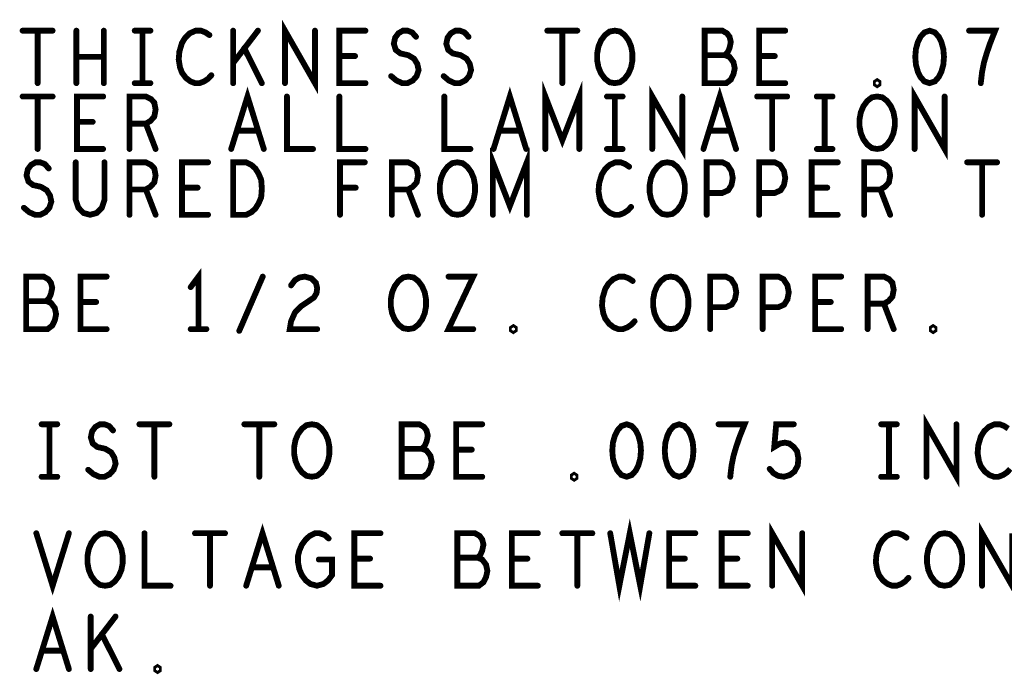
# Model space of a CAD drawing. Extents: x -1 to 10.1, y -2.5 to 8.
# Tile 32 of 38: x 7.3 to 8.4, y 2.3 to 3.1. Entities that reach past the tile are written whole.
import ezdxf

# ---------------------------------------------------------------- set-up
doc = ezdxf.new("R2010")
doc.units = 0
doc.layers.get('0').update_dxf_attribs({"color": 3, "linetype": 'CONTINUOUS'})

# ---------------------------------------------------------------- blocks, each defined once
blk = doc.blocks.new('PAD_R1')
at = {"const_width": 0.5}
blk.add_lwpolyline([(0.25, 0, 1), (-0.25, 0, 1)], format="xyb", close=True, dxfattribs=at)

msp = doc.modelspace()

# ---------------------------------------------------------------- linework, layer by layer
at = {"const_width": 0.007}
for points in [[(7.57714, 3.01311), (7.57714, 3.07611), (7.61318, 3.01311), (7.61318, 3.07611)], [(7.26214, 3.07611), (7.29818, 3.07611)], [(7.28016, 3.07611), (7.28016, 3.01311)], [(7.32671, 3.01311), (7.32671, 3.07611)], [(7.35961, 3.07611), (7.35961, 3.01311)], [(7.39676, 3.07611), (7.41556, 3.07611)], [(7.40616, 3.07611), (7.40616, 3.01311)], [(7.48639, 3.07086), (7.48169, 3.07401), (7.47621, 3.07611), (7.46994, 3.07611), (7.46289, 3.07296), (7.45741, 3.06771), (7.45349, 3.06141), (7.45036, 3.05091), (7.44958, 3.04146), (7.45114, 3.03201), (7.45349, 3.02571), (7.45819, 3.01941), (7.46368, 3.01521), (7.46916, 3.01311), (7.47464, 3.01311), (7.48013, 3.01521), (7.48483, 3.01836), (7.48874, 3.02256)], [(7.51493, 3.01311), (7.51493, 3.07611)], [(7.54469, 3.07611), (7.51493, 3.03726)], [(7.67383, 3.01311), (7.64249, 3.01311), (7.64249, 3.07611), (7.67383, 3.07611)], [(7.70471, 3.02151), (7.71098, 3.01626), (7.71803, 3.01311), (7.72429, 3.01311), (7.73056, 3.01626), (7.73526, 3.02151), (7.73761, 3.02886), (7.73604, 3.03621), (7.73213, 3.04251), (7.72508, 3.04671), (7.71568, 3.04881), (7.71019, 3.05301), (7.70784, 3.06036), (7.70941, 3.06771), (7.71333, 3.07296), (7.71881, 3.07611), (7.72429, 3.07611), (7.72978, 3.07401), (7.73448, 3.06876)], [(7.76771, 3.02151), (7.77398, 3.01626), (7.78103, 3.01311), (7.78729, 3.01311), (7.79356, 3.01626), (7.79826, 3.02151), (7.80061, 3.02886), (7.79904, 3.03621), (7.79513, 3.04251), (7.78808, 3.04671), (7.77868, 3.04881), (7.77319, 3.05301), (7.77084, 3.06036), (7.77241, 3.06771), (7.77633, 3.07296), (7.78181, 3.07611), (7.78729, 3.07611), (7.79278, 3.07401), (7.79748, 3.06876)], [(7.89214, 3.07611), (7.92818, 3.07611)], [(7.91016, 3.07611), (7.91016, 3.01311)], [(8.10543, 3.04671), (8.10856, 3.04986), (8.11091, 3.05511), (8.11248, 3.06246), (8.11091, 3.06876), (8.10778, 3.07296), (8.10229, 3.07611), (8.08114, 3.07611), (8.08114, 3.01311), (8.10699, 3.01311), (8.11248, 3.01731), (8.11561, 3.02361), (8.11718, 3.03096), (8.11561, 3.03831), (8.11091, 3.04461), (8.10543, 3.04671), (8.08114, 3.04671)], [(8.17783, 3.01311), (8.14649, 3.01311), (8.14649, 3.07611), (8.17783, 3.07611)], [(8.41259, 3.01311), (8.41416, 3.02676), (8.41651, 3.03831), (8.41964, 3.04881), (8.42356, 3.06036), (8.42983, 3.07611), (8.39849, 3.07611)], [(7.54939, 3.01311), (7.52824, 3.05511)], [(7.35961, 3.04461), (7.32671, 3.04461)], [(7.66129, 3.04566), (7.64249, 3.04566)], [(8.16529, 3.04566), (8.14649, 3.04566)], [(7.39676, 3.01311), (7.41556, 3.01311)], [(7.88979, 2.93411), (7.88979, 2.99711), (7.91016, 2.94461), (7.93053, 2.99711), (7.93053, 2.93411)], [(7.51258, 2.93411), (7.53216, 2.99711), (7.55174, 2.93411)], [(7.82758, 2.93411), (7.84716, 2.99711), (7.86674, 2.93411)], [(8.01814, 2.93411), (8.01814, 2.99711), (8.05418, 2.93411), (8.05418, 2.99711)], [(8.07958, 2.93411), (8.09916, 2.99711), (8.11874, 2.93411)], [(8.33314, 2.93411), (8.33314, 2.99711), (8.36918, 2.93411), (8.36918, 2.99711)], [(7.26214, 2.99711), (7.29818, 2.99711)], [(7.28016, 2.99711), (7.28016, 2.93411)], [(7.35883, 2.93411), (7.32749, 2.93411), (7.32749, 2.99711), (7.35883, 2.99711)], [(7.39049, 2.93411), (7.39049, 2.99711), (7.41008, 2.99711), (7.41634, 2.99396), (7.42026, 2.98976), (7.42183, 2.98136), (7.42026, 2.97296), (7.41556, 2.96771), (7.41008, 2.96456), (7.39049, 2.96456)], [(7.57949, 2.99711), (7.57949, 2.93411), (7.61083, 2.93411)], [(7.64249, 2.99711), (7.64249, 2.93411), (7.67383, 2.93411)], [(7.76849, 2.99711), (7.76849, 2.93411), (7.79983, 2.93411)], [(7.96376, 2.99711), (7.98256, 2.99711)], [(7.97316, 2.99711), (7.97316, 2.93411)], [(8.14414, 2.99711), (8.18018, 2.99711)], [(8.16216, 2.99711), (8.16216, 2.93411)], [(8.21576, 2.99711), (8.23456, 2.99711)], [(8.22516, 2.99711), (8.22516, 2.93411)], [(7.34629, 2.96666), (7.32749, 2.96666)], [(7.41008, 2.96456), (7.42183, 2.93411)], [(7.54469, 2.95616), (7.51963, 2.95616)], [(7.85969, 2.95616), (7.83463, 2.95616)], [(8.11169, 2.95616), (8.08663, 2.95616)], [(7.82679, 2.85511), (7.82679, 2.91811), (7.84716, 2.86561), (7.86753, 2.91811), (7.86753, 2.85511)], [(7.96376, 2.93411), (7.98256, 2.93411)], [(8.21576, 2.93411), (8.23456, 2.93411)], [(7.26371, 2.86351), (7.26998, 2.85826), (7.27703, 2.85511), (7.28329, 2.85511), (7.28956, 2.85826), (7.29426, 2.86351), (7.29661, 2.87086), (7.29504, 2.87821), (7.29113, 2.88451), (7.28408, 2.88871), (7.27468, 2.89081), (7.26919, 2.89501), (7.26684, 2.90236), (7.26841, 2.90971), (7.27233, 2.91496), (7.27781, 2.91811), (7.28329, 2.91811), (7.28878, 2.91601), (7.29348, 2.91076)], [(7.32593, 2.91811), (7.32593, 2.87296), (7.32906, 2.86351), (7.33533, 2.85721), (7.34316, 2.85511), (7.35099, 2.85721), (7.35726, 2.86351), (7.36039, 2.87296), (7.36039, 2.91811)], [(7.39049, 2.85511), (7.39049, 2.91811), (7.41008, 2.91811), (7.41634, 2.91496), (7.42026, 2.91076), (7.42183, 2.90236), (7.42026, 2.89396), (7.41556, 2.88871), (7.41008, 2.88556), (7.39049, 2.88556)], [(7.48483, 2.85511), (7.45349, 2.85511), (7.45349, 2.91811), (7.48483, 2.91811)], [(7.64328, 2.85511), (7.64328, 2.91811), (7.67304, 2.91811)], [(7.70549, 2.85511), (7.70549, 2.91811), (7.72508, 2.91811), (7.73134, 2.91496), (7.73526, 2.91076), (7.73683, 2.90236), (7.73526, 2.89396), (7.73056, 2.88871), (7.72508, 2.88556), (7.70549, 2.88556)], [(7.99039, 2.91286), (7.98569, 2.91601), (7.98021, 2.91811), (7.97394, 2.91811), (7.96689, 2.91496), (7.96141, 2.90971), (7.95749, 2.90341), (7.95436, 2.89291), (7.95358, 2.88346), (7.95514, 2.87401), (7.95749, 2.86771), (7.96219, 2.86141), (7.96768, 2.85721), (7.97316, 2.85511), (7.97864, 2.85511), (7.98413, 2.85721), (7.98883, 2.86036), (7.99274, 2.86456)], [(8.08349, 2.85511), (8.08349, 2.91811), (8.10229, 2.91811), (8.10856, 2.91496), (8.11326, 2.90761), (8.11483, 2.89921), (8.11326, 2.89081), (8.10934, 2.88451), (8.10229, 2.88136), (8.08349, 2.88136)], [(8.14649, 2.85511), (8.14649, 2.91811), (8.16529, 2.91811), (8.17156, 2.91496), (8.17626, 2.90761), (8.17783, 2.89921), (8.17626, 2.89081), (8.17234, 2.88451), (8.16529, 2.88136), (8.14649, 2.88136)], [(8.24083, 2.85511), (8.20949, 2.85511), (8.20949, 2.91811), (8.24083, 2.91811)], [(8.27249, 2.85511), (8.27249, 2.91811), (8.29208, 2.91811), (8.29834, 2.91496), (8.30226, 2.91076), (8.30383, 2.90236), (8.30226, 2.89396), (8.29756, 2.88871), (8.29208, 2.88556), (8.27249, 2.88556)], [(8.39614, 2.91811), (8.43218, 2.91811)], [(8.41416, 2.91811), (8.41416, 2.85511)], [(7.41008, 2.88556), (7.42183, 2.85511)], [(7.47229, 2.88766), (7.45349, 2.88766)], [(7.66208, 2.88766), (7.64328, 2.88766)], [(7.72508, 2.88556), (7.73683, 2.85511)], [(8.22829, 2.88766), (8.20949, 2.88766)], [(8.29208, 2.88556), (8.30383, 2.85511)], [(7.47336, 2.71791), (7.47336, 2.78091), (7.46396, 2.76831)], [(7.29063, 2.75151), (7.29376, 2.75466), (7.29611, 2.75991), (7.29768, 2.76726), (7.29611, 2.77356), (7.29298, 2.77776), (7.28749, 2.78091), (7.26634, 2.78091), (7.26634, 2.71791), (7.29219, 2.71791), (7.29768, 2.72211), (7.30081, 2.72841), (7.30238, 2.73576), (7.30081, 2.74311), (7.29611, 2.74941), (7.29063, 2.75151), (7.26634, 2.75151)], [(7.36303, 2.71791), (7.33169, 2.71791), (7.33169, 2.78091), (7.36303, 2.78091)], [(7.52226, 2.71581), (7.55046, 2.78091)], [(7.58448, 2.77041), (7.58918, 2.77671), (7.59466, 2.77986), (7.60093, 2.78091), (7.60876, 2.77881), (7.61424, 2.77356), (7.61581, 2.76726), (7.61503, 2.76096), (7.61189, 2.75571), (7.59623, 2.74521), (7.58918, 2.73786), (7.58448, 2.72736), (7.58291, 2.71791), (7.61581, 2.71791)], [(7.77348, 2.78091), (7.80324, 2.78091), (7.77348, 2.71791), (7.80324, 2.71791)], [(7.99459, 2.77566), (7.98989, 2.77881), (7.98441, 2.78091), (7.97814, 2.78091), (7.97109, 2.77776), (7.96561, 2.77251), (7.96169, 2.76621), (7.95856, 2.75571), (7.95778, 2.74626), (7.95934, 2.73681), (7.96169, 2.73051), (7.96639, 2.72421), (7.97188, 2.72001), (7.97736, 2.71791), (7.98284, 2.71791), (7.98833, 2.72001), (7.99303, 2.72316), (7.99694, 2.72736)], [(8.08769, 2.71791), (8.08769, 2.78091), (8.10649, 2.78091), (8.11276, 2.77776), (8.11746, 2.77041), (8.11903, 2.76201), (8.11746, 2.75361), (8.11354, 2.74731), (8.10649, 2.74416), (8.08769, 2.74416)], [(8.15069, 2.71791), (8.15069, 2.78091), (8.16949, 2.78091), (8.17576, 2.77776), (8.18046, 2.77041), (8.18203, 2.76201), (8.18046, 2.75361), (8.17654, 2.74731), (8.16949, 2.74416), (8.15069, 2.74416)], [(8.24503, 2.71791), (8.21369, 2.71791), (8.21369, 2.78091), (8.24503, 2.78091)], [(8.27669, 2.71791), (8.27669, 2.78091), (8.29628, 2.78091), (8.30254, 2.77776), (8.30646, 2.77356), (8.30803, 2.76516), (8.30646, 2.75676), (8.30176, 2.75151), (8.29628, 2.74836), (8.27669, 2.74836)], [(7.35049, 2.75046), (7.33169, 2.75046)], [(8.23249, 2.75046), (8.21369, 2.75046)], [(8.29628, 2.74836), (8.30803, 2.71791)], [(7.46396, 2.71791), (7.48276, 2.71791)], [(8.34734, 2.54067), (8.34734, 2.60367), (8.38338, 2.54067), (8.38338, 2.60367)], [(7.28496, 2.60367), (7.30376, 2.60367)], [(7.29436, 2.60367), (7.29436, 2.54067)], [(7.34091, 2.54907), (7.34718, 2.54382), (7.35423, 2.54067), (7.36049, 2.54067), (7.36676, 2.54382), (7.37146, 2.54907), (7.37381, 2.55642), (7.37224, 2.56377), (7.36833, 2.57007), (7.36128, 2.57427), (7.35188, 2.57637), (7.34639, 2.58057), (7.34404, 2.58792), (7.34561, 2.59527), (7.34953, 2.60052), (7.35501, 2.60367), (7.36049, 2.60367), (7.36598, 2.60157), (7.37068, 2.59632)], [(7.40234, 2.60367), (7.43838, 2.60367)], [(7.42036, 2.60367), (7.42036, 2.54067)], [(7.52834, 2.60367), (7.56438, 2.60367)], [(7.54636, 2.60367), (7.54636, 2.54067)], [(7.74163, 2.57427), (7.74476, 2.57742), (7.74711, 2.58267), (7.74868, 2.59002), (7.74711, 2.59632), (7.74398, 2.60052), (7.73849, 2.60367), (7.71734, 2.60367), (7.71734, 2.54067), (7.74319, 2.54067), (7.74868, 2.54487), (7.75181, 2.55117), (7.75338, 2.55852), (7.75181, 2.56587), (7.74711, 2.57217), (7.74163, 2.57427), (7.71734, 2.57427)], [(7.81403, 2.54067), (7.78269, 2.54067), (7.78269, 2.60367), (7.81403, 2.60367)], [(8.11179, 2.54067), (8.11336, 2.55432), (8.11571, 2.56587), (8.11884, 2.57637), (8.12276, 2.58792), (8.12903, 2.60367), (8.09769, 2.60367)], [(8.15913, 2.55012), (8.16383, 2.54487), (8.16931, 2.54172), (8.17636, 2.54067), (8.18341, 2.54277), (8.18889, 2.54697), (8.19281, 2.55432), (8.19359, 2.56272), (8.19203, 2.57112), (8.18811, 2.57637), (8.18263, 2.58057), (8.17714, 2.58162), (8.17166, 2.58057), (8.16461, 2.57637), (8.16696, 2.60367), (8.18811, 2.60367)], [(8.29296, 2.60367), (8.31176, 2.60367)], [(8.30236, 2.60367), (8.30236, 2.54067)], [(8.44559, 2.59842), (8.44089, 2.60157), (8.43541, 2.60367), (8.42914, 2.60367), (8.42209, 2.60052), (8.41661, 2.59527), (8.41269, 2.58897), (8.40956, 2.57847), (8.40878, 2.56902), (8.41034, 2.55957), (8.41269, 2.55327), (8.41739, 2.54697), (8.42288, 2.54277), (8.42836, 2.54067), (8.43384, 2.54067), (8.43933, 2.54277), (8.44403, 2.54592), (8.44794, 2.55012)], [(7.80149, 2.57322), (7.78269, 2.57322)], [(7.28496, 2.54067), (7.30376, 2.54067)], [(8.29296, 2.54067), (8.31176, 2.54067)], [(7.53058, 2.40987), (7.55016, 2.47287), (7.56974, 2.40987)], [(7.96766, 2.47287), (7.97863, 2.40987), (7.99116, 2.47287), (8.00369, 2.40987), (8.01466, 2.47287)], [(8.16214, 2.40987), (8.16214, 2.47287), (8.19818, 2.40987), (8.19818, 2.47287)], [(8.41414, 2.40987), (8.41414, 2.47287), (8.45018, 2.40987), (8.45018, 2.47287)], [(7.27858, 2.47287), (7.29816, 2.40987), (7.31774, 2.47287)], [(7.40849, 2.47287), (7.40849, 2.40987), (7.43983, 2.40987)], [(7.46914, 2.47287), (7.50518, 2.47287)], [(7.48716, 2.47287), (7.48716, 2.40987)], [(7.61786, 2.44137), (7.63353, 2.44137), (7.63353, 2.42247), (7.62883, 2.41617), (7.62334, 2.41197), (7.61551, 2.40987), (7.60768, 2.41197), (7.60219, 2.41617), (7.59749, 2.42247), (7.59436, 2.42982), (7.59279, 2.43822), (7.59279, 2.44557), (7.59436, 2.45187), (7.59749, 2.45922), (7.60219, 2.46552), (7.60689, 2.46972), (7.61316, 2.47287), (7.61864, 2.47287), (7.62491, 2.47077), (7.62961, 2.46657)], [(7.69183, 2.40987), (7.66049, 2.40987), (7.66049, 2.47287), (7.69183, 2.47287)], [(7.80843, 2.44347), (7.81156, 2.44662), (7.81391, 2.45187), (7.81548, 2.45922), (7.81391, 2.46552), (7.81078, 2.46972), (7.80529, 2.47287), (7.78414, 2.47287), (7.78414, 2.40987), (7.80999, 2.40987), (7.81548, 2.41407), (7.81861, 2.42037), (7.82018, 2.42772), (7.81861, 2.43507), (7.81391, 2.44137), (7.80843, 2.44347), (7.78414, 2.44347)], [(7.88083, 2.40987), (7.84949, 2.40987), (7.84949, 2.47287), (7.88083, 2.47287)], [(7.91014, 2.47287), (7.94618, 2.47287)], [(7.92816, 2.47287), (7.92816, 2.40987)], [(8.06983, 2.40987), (8.03849, 2.40987), (8.03849, 2.47287), (8.06983, 2.47287)], [(8.13283, 2.40987), (8.10149, 2.40987), (8.10149, 2.47287), (8.13283, 2.47287)], [(8.32339, 2.46762), (8.31869, 2.47077), (8.31321, 2.47287), (8.30694, 2.47287), (8.29989, 2.46972), (8.29441, 2.46447), (8.29049, 2.45817), (8.28736, 2.44767), (8.28658, 2.43822), (8.28814, 2.42877), (8.29049, 2.42247), (8.29519, 2.41617), (8.30068, 2.41197), (8.30616, 2.40987), (8.31164, 2.40987), (8.31713, 2.41197), (8.32183, 2.41512), (8.32574, 2.41932)], [(7.56269, 2.43192), (7.53763, 2.43192)], [(7.67929, 2.44242), (7.66049, 2.44242)], [(7.86829, 2.44242), (7.84949, 2.44242)], [(8.05729, 2.44242), (8.03849, 2.44242)], [(8.12029, 2.44242), (8.10149, 2.44242)], [(7.27858, 2.30987), (7.29816, 2.37287), (7.31774, 2.30987)], [(7.34393, 2.30987), (7.34393, 2.37287)], [(7.37369, 2.37287), (7.34393, 2.33402)], [(7.37839, 2.30987), (7.35724, 2.35187)], [(7.31069, 2.33192), (7.28563, 2.33192)]]:
    msp.add_lwpolyline(points, dxfattribs=at)
for points in [[(7.97316, 3.01311), (7.96689, 3.01416), (7.96141, 3.01836), (7.95671, 3.02466), (7.95358, 3.03201), (7.95201, 3.04041), (7.95201, 3.04881), (7.95358, 3.05721), (7.95671, 3.06456), (7.96141, 3.07086), (7.96689, 3.07506), (7.97316, 3.07611), (7.97943, 3.07506), (7.98491, 3.07086), (7.98961, 3.06456), (7.99274, 3.05721), (7.99431, 3.04881), (7.99431, 3.04041), (7.99274, 3.03201), (7.98961, 3.02466), (7.98491, 3.01836), (7.97943, 3.01416)], [(8.35116, 3.07611), (8.34489, 3.07401), (8.34019, 3.06876), (8.33706, 3.06246), (8.33471, 3.05406), (8.33393, 3.04461), (8.33471, 3.03516), (8.33706, 3.02676), (8.34019, 3.02046), (8.34489, 3.01521), (8.35116, 3.01311), (8.35743, 3.01521), (8.36213, 3.02046), (8.36526, 3.02676), (8.36761, 3.03516), (8.36839, 3.04461), (8.36761, 3.05406), (8.36526, 3.06246), (8.36213, 3.06876), (8.35743, 3.07401)], [(8.28816, 3.01101), (8.28659, 3.01206), (8.28659, 3.01416), (8.28816, 3.01521), (8.28973, 3.01416), (8.28973, 3.01206)], [(8.28816, 2.93411), (8.28189, 2.93516), (8.27641, 2.93936), (8.27171, 2.94566), (8.26858, 2.95301), (8.26701, 2.96141), (8.26701, 2.96981), (8.26858, 2.97821), (8.27171, 2.98556), (8.27641, 2.99186), (8.28189, 2.99606), (8.28816, 2.99711), (8.29443, 2.99606), (8.29991, 2.99186), (8.30461, 2.98556), (8.30774, 2.97821), (8.30931, 2.96981), (8.30931, 2.96141), (8.30774, 2.95301), (8.30461, 2.94566), (8.29991, 2.93936), (8.29443, 2.93516)], [(7.51493, 2.85511), (7.51493, 2.91811), (7.53059, 2.91811), (7.53686, 2.91496), (7.54156, 2.91076), (7.54548, 2.90446), (7.54861, 2.89711), (7.54939, 2.88661), (7.54861, 2.87611), (7.54548, 2.86876), (7.54156, 2.86246), (7.53686, 2.85826), (7.53059, 2.85511)], [(7.78416, 2.85511), (7.77789, 2.85616), (7.77241, 2.86036), (7.76771, 2.86666), (7.76458, 2.87401), (7.76301, 2.88241), (7.76301, 2.89081), (7.76458, 2.89921), (7.76771, 2.90656), (7.77241, 2.91286), (7.77789, 2.91706), (7.78416, 2.91811), (7.79043, 2.91706), (7.79591, 2.91286), (7.80061, 2.90656), (7.80374, 2.89921), (7.80531, 2.89081), (7.80531, 2.88241), (7.80374, 2.87401), (7.80061, 2.86666), (7.79591, 2.86036), (7.79043, 2.85616)], [(8.03616, 2.85511), (8.02989, 2.85616), (8.02441, 2.86036), (8.01971, 2.86666), (8.01658, 2.87401), (8.01501, 2.88241), (8.01501, 2.89081), (8.01658, 2.89921), (8.01971, 2.90656), (8.02441, 2.91286), (8.02989, 2.91706), (8.03616, 2.91811), (8.04243, 2.91706), (8.04791, 2.91286), (8.05261, 2.90656), (8.05574, 2.89921), (8.05731, 2.89081), (8.05731, 2.88241), (8.05574, 2.87401), (8.05261, 2.86666), (8.04791, 2.86036), (8.04243, 2.85616)], [(7.72536, 2.71791), (7.71909, 2.71896), (7.71361, 2.72316), (7.70891, 2.72946), (7.70578, 2.73681), (7.70421, 2.74521), (7.70421, 2.75361), (7.70578, 2.76201), (7.70891, 2.76936), (7.71361, 2.77566), (7.71909, 2.77986), (7.72536, 2.78091), (7.73163, 2.77986), (7.73711, 2.77566), (7.74181, 2.76936), (7.74494, 2.76201), (7.74651, 2.75361), (7.74651, 2.74521), (7.74494, 2.73681), (7.74181, 2.72946), (7.73711, 2.72316), (7.73163, 2.71896)], [(8.04036, 2.71791), (8.03409, 2.71896), (8.02861, 2.72316), (8.02391, 2.72946), (8.02078, 2.73681), (8.01921, 2.74521), (8.01921, 2.75361), (8.02078, 2.76201), (8.02391, 2.76936), (8.02861, 2.77566), (8.03409, 2.77986), (8.04036, 2.78091), (8.04663, 2.77986), (8.05211, 2.77566), (8.05681, 2.76936), (8.05994, 2.76201), (8.06151, 2.75361), (8.06151, 2.74521), (8.05994, 2.73681), (8.05681, 2.72946), (8.05211, 2.72316), (8.04663, 2.71896)], [(7.85136, 2.71581), (7.84979, 2.71686), (7.84979, 2.71896), (7.85136, 2.72001), (7.85293, 2.71896), (7.85293, 2.71686)], [(8.35536, 2.71581), (8.35379, 2.71686), (8.35379, 2.71896), (8.35536, 2.72001), (8.35693, 2.71896), (8.35693, 2.71686)], [(7.60936, 2.54067), (7.60309, 2.54172), (7.59761, 2.54592), (7.59291, 2.55222), (7.58978, 2.55957), (7.58821, 2.56797), (7.58821, 2.57637), (7.58978, 2.58477), (7.59291, 2.59212), (7.59761, 2.59842), (7.60309, 2.60262), (7.60936, 2.60367), (7.61563, 2.60262), (7.62111, 2.59842), (7.62581, 2.59212), (7.62894, 2.58477), (7.63051, 2.57637), (7.63051, 2.56797), (7.62894, 2.55957), (7.62581, 2.55222), (7.62111, 2.54592), (7.61563, 2.54172)], [(7.98736, 2.60367), (7.98109, 2.60157), (7.97639, 2.59632), (7.97326, 2.59002), (7.97091, 2.58162), (7.97013, 2.57217), (7.97091, 2.56272), (7.97326, 2.55432), (7.97639, 2.54802), (7.98109, 2.54277), (7.98736, 2.54067), (7.99363, 2.54277), (7.99833, 2.54802), (8.00146, 2.55432), (8.00381, 2.56272), (8.00459, 2.57217), (8.00381, 2.58162), (8.00146, 2.59002), (7.99833, 2.59632), (7.99363, 2.60157)], [(8.05036, 2.60367), (8.04409, 2.60157), (8.03939, 2.59632), (8.03626, 2.59002), (8.03391, 2.58162), (8.03313, 2.57217), (8.03391, 2.56272), (8.03626, 2.55432), (8.03939, 2.54802), (8.04409, 2.54277), (8.05036, 2.54067), (8.05663, 2.54277), (8.06133, 2.54802), (8.06446, 2.55432), (8.06681, 2.56272), (8.06759, 2.57217), (8.06681, 2.58162), (8.06446, 2.59002), (8.06133, 2.59632), (8.05663, 2.60157)], [(7.92436, 2.53857), (7.92279, 2.53962), (7.92279, 2.54172), (7.92436, 2.54277), (7.92593, 2.54172), (7.92593, 2.53962)], [(7.36116, 2.40987), (7.35489, 2.41092), (7.34941, 2.41512), (7.34471, 2.42142), (7.34158, 2.42877), (7.34001, 2.43717), (7.34001, 2.44557), (7.34158, 2.45397), (7.34471, 2.46132), (7.34941, 2.46762), (7.35489, 2.47182), (7.36116, 2.47287), (7.36743, 2.47182), (7.37291, 2.46762), (7.37761, 2.46132), (7.38074, 2.45397), (7.38231, 2.44557), (7.38231, 2.43717), (7.38074, 2.42877), (7.37761, 2.42142), (7.37291, 2.41512), (7.36743, 2.41092)], [(8.36916, 2.40987), (8.36289, 2.41092), (8.35741, 2.41512), (8.35271, 2.42142), (8.34958, 2.42877), (8.34801, 2.43717), (8.34801, 2.44557), (8.34958, 2.45397), (8.35271, 2.46132), (8.35741, 2.46762), (8.36289, 2.47182), (8.36916, 2.47287), (8.37543, 2.47182), (8.38091, 2.46762), (8.38561, 2.46132), (8.38874, 2.45397), (8.39031, 2.44557), (8.39031, 2.43717), (8.38874, 2.42877), (8.38561, 2.42142), (8.38091, 2.41512), (8.37543, 2.41092)], [(7.42416, 2.30777), (7.42259, 2.30882), (7.42259, 2.31092), (7.42416, 2.31197), (7.42573, 2.31092), (7.42573, 2.30882)]]:
    msp.add_lwpolyline(points, close=True, dxfattribs=at)

# ---------------------------------------------------------------- block references
at = {"xscale": 0.007, "yscale": 0.007}
for p in [(7.26214, 3.07611), (7.28016, 3.07611), (7.29818, 3.07611), (7.32671, 3.07611), (7.35961, 3.07611), (7.39676, 3.07611), (7.40616, 3.07611), (7.41556, 3.07611), (7.48639, 3.07086), (7.51493, 3.07611), (7.54469, 3.07611), (7.61318, 3.07611), (7.67383, 3.07611), (7.89214, 3.07611), (7.91016, 3.07611), (7.92818, 3.07611), (8.17783, 3.07611), (8.39849, 3.07611), (7.73448, 3.06876), (7.79748, 3.06876), (7.52824, 3.05511), (8.08114, 3.04671), (8.10543, 3.04671), (7.32671, 3.04461), (7.35961, 3.04461), (7.51493, 3.03726), (7.64249, 3.04566), (7.66129, 3.04566), (8.14649, 3.04566), (8.16529, 3.04566), (7.28016, 3.01311), (7.32671, 3.01311), (7.35961, 3.01311), (7.39676, 3.01311), (7.40616, 3.01311), (7.41556, 3.01311), (7.48874, 3.02256), (7.51493, 3.01311), (7.54939, 3.01311), (7.57714, 3.01311), (7.67383, 3.01311), (7.70471, 3.02151), (7.76771, 3.02151), (7.91016, 3.01311), (8.17783, 3.01311), (8.41259, 3.01311), (7.26214, 2.99711), (7.28016, 2.99711), (7.29818, 2.99711), (7.35883, 2.99711), (7.57949, 2.99711), (7.64249, 2.99711), (7.76849, 2.99711), (7.96376, 2.99711), (7.97316, 2.99711), (7.98256, 2.99711), (8.05418, 2.99711), (8.14414, 2.99711), (8.16216, 2.99711), (8.18018, 2.99711), (8.21576, 2.99711), (8.22516, 2.99711), (8.23456, 2.99711), (8.36918, 2.99711), (7.32749, 2.96666), (7.34629, 2.96666), (7.39049, 2.96456), (7.41008, 2.96456), (7.51963, 2.95616), (7.54469, 2.95616), (7.83463, 2.95616), (7.85969, 2.95616), (8.08663, 2.95616), (8.11169, 2.95616), (7.28016, 2.93411), (7.35883, 2.93411), (7.39049, 2.93411), (7.42183, 2.93411), (7.51258, 2.93411), (7.55174, 2.93411), (7.61083, 2.93411), (7.67383, 2.93411), (7.79983, 2.93411), (7.82758, 2.93411), (7.86674, 2.93411), (7.88979, 2.93411), (7.93053, 2.93411), (7.96376, 2.93411), (7.97316, 2.93411), (7.98256, 2.93411), (8.01814, 2.93411), (8.07958, 2.93411), (8.11874, 2.93411), (8.16216, 2.93411), (8.21576, 2.93411), (8.22516, 2.93411), (8.23456, 2.93411), (8.33314, 2.93411), (7.32593, 2.91811), (7.36039, 2.91811), (7.48483, 2.91811), (7.67304, 2.91811), (8.24083, 2.91811), (8.39614, 2.91811), (8.41416, 2.91811), (8.43218, 2.91811), (7.29348, 2.91076), (7.99039, 2.91286), (7.39049, 2.88556), (7.41008, 2.88556), (7.45349, 2.88766), (7.47229, 2.88766), (7.64328, 2.88766), (7.66208, 2.88766), (7.70549, 2.88556), (7.72508, 2.88556), (8.08349, 2.88136), (8.14649, 2.88136), (8.20949, 2.88766), (8.22829, 2.88766), (8.27249, 2.88556), (8.29208, 2.88556), (7.26371, 2.86351), (7.99274, 2.86456), (7.39049, 2.85511), (7.42183, 2.85511), (7.48483, 2.85511), (7.64328, 2.85511), (7.70549, 2.85511), (7.73683, 2.85511), (7.82679, 2.85511), (7.86753, 2.85511), (8.08349, 2.85511), (8.14649, 2.85511), (8.24083, 2.85511), (8.27249, 2.85511), (8.30383, 2.85511), (8.41416, 2.85511), (7.36303, 2.78091), (7.55046, 2.78091), (7.77348, 2.78091), (7.99459, 2.77566), (8.24503, 2.78091), (7.46396, 2.76831), (7.58448, 2.77041), (7.26634, 2.75151), (7.29063, 2.75151), (7.33169, 2.75046), (7.35049, 2.75046), (8.08769, 2.74416), (8.15069, 2.74416), (8.21369, 2.75046), (8.23249, 2.75046), (8.27669, 2.74836), (8.29628, 2.74836), (7.36303, 2.71791), (7.46396, 2.71791), (7.47336, 2.71791), (7.48276, 2.71791), (7.52226, 2.71581), (7.61581, 2.71791), (7.80324, 2.71791), (7.99694, 2.72736), (8.08769, 2.71791), (8.15069, 2.71791), (8.24503, 2.71791), (8.27669, 2.71791), (8.30803, 2.71791), (7.28496, 2.60367), (7.29436, 2.60367), (7.30376, 2.60367), (7.40234, 2.60367), (7.42036, 2.60367), (7.43838, 2.60367), (7.52834, 2.60367), (7.54636, 2.60367), (7.56438, 2.60367), (7.81403, 2.60367), (8.09769, 2.60367), (8.18811, 2.60367), (8.29296, 2.60367), (8.30236, 2.60367), (8.31176, 2.60367), (8.38338, 2.60367), (7.37068, 2.59632), (7.71734, 2.57427), (7.74163, 2.57427), (7.78269, 2.57322), (7.80149, 2.57322), (8.15913, 2.55012), (7.28496, 2.54067), (7.29436, 2.54067), (7.30376, 2.54067), (7.34091, 2.54907), (7.42036, 2.54067), (7.54636, 2.54067), (7.81403, 2.54067), (8.11179, 2.54067), (8.29296, 2.54067), (8.30236, 2.54067), (8.31176, 2.54067), (8.34734, 2.54067), (7.27858, 2.47287), (7.31774, 2.47287), (7.40849, 2.47287), (7.46914, 2.47287), (7.48716, 2.47287), (7.50518, 2.47287), (7.69183, 2.47287), (7.88083, 2.47287), (7.91014, 2.47287), (7.92816, 2.47287), (7.94618, 2.47287), (7.96766, 2.47287), (8.01466, 2.47287), (8.06983, 2.47287), (8.13283, 2.47287), (8.19818, 2.47287), (8.32339, 2.46762), (7.62961, 2.46657), (7.53763, 2.43192), (7.56269, 2.43192), (7.61786, 2.44137), (7.66049, 2.44242), (7.67929, 2.44242), (7.78414, 2.44347), (7.80843, 2.44347), (7.84949, 2.44242), (7.86829, 2.44242), (8.03849, 2.44242), (8.05729, 2.44242), (8.10149, 2.44242), (8.12029, 2.44242), (7.43983, 2.40987), (7.48716, 2.40987), (7.53058, 2.40987), (7.56974, 2.40987), (7.69183, 2.40987), (7.88083, 2.40987), (7.92816, 2.40987), (8.06983, 2.40987), (8.13283, 2.40987), (8.16214, 2.40987), (8.32574, 2.41932), (8.41414, 2.40987), (7.34393, 2.37287), (7.37369, 2.37287), (7.35724, 2.35187), (7.28563, 2.33192), (7.31069, 2.33192), (7.34393, 2.33402), (7.27858, 2.30987), (7.31774, 2.30987), (7.34393, 2.30987), (7.37839, 2.30987)]:
    msp.add_blockref('PAD_R1', p, dxfattribs=at)

doc.saveas('drawing.dxf')
